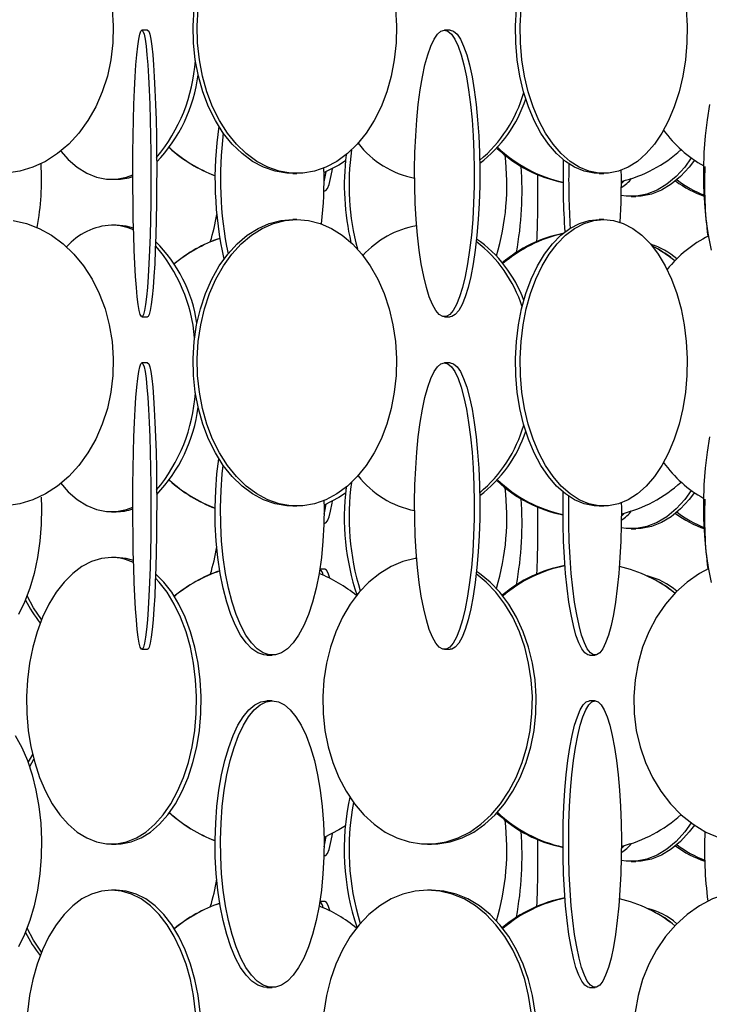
# Model space of a CAD drawing. Header units: millimetres. Extents: x 495 to 2657, y 518 to 2595.
# Tile 11 of 96: x 680 to 741, y 1832 to 1917. Entities that reach past the tile are written whole.
import ezdxf

# ---------------------------------------------------------------- set-up
doc = ezdxf.new("R2010")
doc.units = ezdxf.units.MM

msp = doc.modelspace()

# ---------------------------------------------------------------- linework, layer by layer
at = {"color": 7, "linetype": 'Continuous', "lineweight": 25}
for p, q in [((691.623, 1916.548), (691.124, 1916.548)), ((717.98, 1916.548), (717.491, 1916.548)), ((688.478, 1903.548), (688.88, 1903.548)), ((704.267, 1904.048), (704.627, 1904.048)), ((730.964, 1904.048), (731.37, 1904.048)), ((732.911, 1903.165), (733.18, 1903.432)), ((706.988, 1902.548), (707.072, 1902.548)), ((733.775, 1902.048), (734.17, 1902.048)), ((704.627, 1900.048), (704.267, 1900.048)), ((731.37, 1900.048), (730.964, 1900.048)), ((688.88, 1899.548), (688.478, 1899.548)), ((691.124, 1891.548), (691.623, 1891.548)), ((717.491, 1891.548), (717.98, 1891.548)), ((691.623, 1887.548), (691.124, 1887.548)), ((717.98, 1887.548), (717.491, 1887.548)), ((704.267, 1875.048), (704.627, 1875.048)), ((730.964, 1875.048), (731.37, 1875.048)), ((688.478, 1874.548), (688.88, 1874.548)), ((732.911, 1874.165), (733.18, 1874.432)), ((706.988, 1873.548), (707.072, 1873.548)), ((733.775, 1873.048), (734.17, 1873.048)), ((688.88, 1870.548), (688.478, 1870.548)), ((707.072, 1869.548), (706.625, 1869.548)), ((691.124, 1862.548), (691.623, 1862.548)), ((717.491, 1862.548), (717.98, 1862.548)), ((702.02, 1862.048), (702.487, 1862.048)), ((730.124, 1862.048), (730.616, 1862.048)), ((702.487, 1858.048), (702.02, 1858.048)), ((730.616, 1858.048), (730.124, 1858.048)), ((681.199, 1852.68), (681.607, 1853.357)), ((688.478, 1845.548), (688.88, 1845.548)), ((716.02, 1845.548), (716.361, 1845.548)), ((732.911, 1845.165), (733.18, 1845.432)), ((706.988, 1844.548), (707.072, 1844.548)), ((733.775, 1844.048), (734.17, 1844.048)), ((688.88, 1841.548), (688.478, 1841.548)), ((716.361, 1841.548), (716.02, 1841.548)), ((707.072, 1840.548), (706.625, 1840.548)), ((702.02, 1833.048), (702.487, 1833.048)), ((730.124, 1833.048), (730.616, 1833.048))]:
    msp.add_line(p, q, dxfattribs=at)
at = {"color": 7, "linetype": 'Continuous', "lineweight": 25, "flags": 128}
for points in [[(704.267, 1904.048), (703.753, 1904.07), (702.731, 1904.245), (701.732, 1904.593), (700.767, 1905.109), (699.852, 1905.785), (698.999, 1906.613), (698.22, 1907.58), (697.526, 1908.672), (696.926, 1909.876), (696.43, 1911.173), (696.043, 1912.545), (695.772, 1913.974), (695.62, 1915.438), (695.59, 1916.919), (695.681, 1918.394), (695.893, 1919.843), (696.223, 1921.246), (696.665, 1922.583), (697.214, 1923.836), (697.862, 1924.986), (698.6, 1926.017), (699.315, 1926.815)], [(730.964, 1904.048), (730.533, 1904.07), (729.676, 1904.245), (728.838, 1904.593), (728.03, 1905.109), (727.263, 1905.785), (726.547, 1906.613), (725.894, 1907.58), (725.312, 1908.672), (724.809, 1909.876), (724.393, 1911.173), (724.069, 1912.545), (723.841, 1913.974), (723.714, 1915.438), (723.688, 1916.919), (723.765, 1918.394), (723.943, 1919.843), (724.219, 1921.246), (724.59, 1922.583), (725.05, 1923.836), (725.594, 1924.986), (725.907, 1925.539)], [(688.526, 1918.394), (688.63, 1916.919), (688.595, 1915.438), (688.422, 1913.974), (688.113, 1912.545), (687.672, 1911.173), (687.106, 1909.876), (686.422, 1908.672), (685.631, 1907.58), (684.742, 1906.613), (683.77, 1905.785), (682.726, 1905.109), (681.627, 1904.593), (680.487, 1904.245), (679.323, 1904.07)], [(713.212, 1918.394), (713.304, 1916.919), (713.273, 1915.438), (713.121, 1913.974), (712.85, 1912.545), (712.464, 1911.173), (711.967, 1909.876), (711.367, 1908.672), (710.673, 1907.58), (709.894, 1906.613), (709.041, 1905.785), (708.126, 1905.109), (707.162, 1904.593), (706.162, 1904.245), (705.141, 1904.07), (704.112, 1904.07), (703.091, 1904.245), (702.091, 1904.593), (701.127, 1905.109), (700.212, 1905.785), (699.359, 1906.613), (698.58, 1907.58), (697.886, 1908.672), (697.286, 1909.876), (696.79, 1911.173), (696.403, 1912.545), (696.132, 1913.974), (695.98, 1915.438), (695.95, 1916.919), (696.041, 1918.394)], [(738.569, 1918.394), (738.646, 1916.919), (738.62, 1915.438), (738.493, 1913.974), (738.266, 1912.545), (737.942, 1911.173), (737.525, 1909.876), (737.023, 1908.672), (736.44, 1907.58), (735.787, 1906.613), (735.072, 1905.785), (734.305, 1905.109), (733.496, 1904.593), (732.658, 1904.245), (731.802, 1904.07), (730.939, 1904.07), (730.083, 1904.245), (729.245, 1904.593), (728.436, 1905.109), (727.669, 1905.785), (726.954, 1906.613), (726.301, 1907.58), (725.718, 1908.672), (725.216, 1909.876), (724.799, 1911.173), (724.475, 1912.545), (724.248, 1913.974), (724.121, 1915.438), (724.095, 1916.919), (724.172, 1918.394)], [(691.124, 1916.548), (691.217, 1916.461), (691.309, 1916.199), (691.399, 1915.766), (691.484, 1915.169), (691.565, 1914.416), (691.639, 1913.517), (691.706, 1912.486), (691.765, 1911.336), (691.815, 1910.083), (691.855, 1908.746), (691.885, 1907.343), (691.905, 1905.894), (691.913, 1904.419), (691.91, 1902.938), (691.896, 1901.474), (691.872, 1900.045), (691.837, 1898.673), (691.791, 1897.376), (691.737, 1896.172), (691.674, 1895.08), (691.603, 1894.113), (691.525, 1893.285), (691.442, 1892.609), (691.354, 1892.093), (691.263, 1891.745), (691.17, 1891.57), (691.077, 1891.57), (690.984, 1891.745), (690.893, 1892.093), (690.805, 1892.609), (690.722, 1893.285), (690.644, 1894.113), (690.573, 1895.08), (690.51, 1896.172), (690.456, 1897.376), (690.411, 1898.673), (690.375, 1900.045), (690.351, 1901.474), (690.337, 1902.938), (690.334, 1904.419), (690.342, 1905.894), (690.362, 1907.343), (690.392, 1908.746), (690.432, 1910.083), (690.482, 1911.336), (690.541, 1912.486), (690.608, 1913.517), (690.682, 1914.416), (690.763, 1915.169), (690.849, 1915.766), (690.938, 1916.199), (691.03, 1916.461), (691.124, 1916.548)], [(691.623, 1916.548), (691.716, 1916.461), (691.808, 1916.199), (691.898, 1915.766), (691.983, 1915.169), (692.064, 1914.416), (692.138, 1913.517), (692.205, 1912.486), (692.264, 1911.336), (692.314, 1910.083), (692.354, 1908.746), (692.384, 1907.343), (692.404, 1905.894), (692.412, 1904.419), (692.409, 1902.938), (692.395, 1901.474), (692.371, 1900.045), (692.336, 1898.673), (692.29, 1897.376), (692.236, 1896.172), (692.173, 1895.08), (692.102, 1894.113), (692.024, 1893.285), (691.941, 1892.609), (691.853, 1892.093), (691.762, 1891.745), (691.669, 1891.57), (691.623, 1891.548)], [(717.491, 1916.548), (717.798, 1916.461), (718.101, 1916.199), (718.395, 1915.766), (718.677, 1915.169), (718.942, 1914.416), (719.186, 1913.517), (719.407, 1912.486), (719.601, 1911.336), (719.766, 1910.083), (719.898, 1908.746), (719.997, 1907.343), (720.06, 1905.894), (720.087, 1904.419), (720.078, 1902.938), (720.033, 1901.474), (719.952, 1900.045), (719.836, 1898.673), (719.687, 1897.376), (719.508, 1896.172), (719.3, 1895.08), (719.067, 1894.113), (718.812, 1893.285), (718.538, 1892.609), (718.249, 1892.093), (717.95, 1891.745), (717.645, 1891.57), (717.337, 1891.57), (717.031, 1891.745), (716.732, 1892.093), (716.443, 1892.609), (716.17, 1893.285), (715.914, 1894.113), (715.681, 1895.08), (715.473, 1896.172), (715.294, 1897.376), (715.145, 1898.673), (715.03, 1900.045), (714.949, 1901.474), (714.903, 1902.938), (714.894, 1904.419), (714.921, 1905.894), (714.985, 1907.343), (715.083, 1908.746), (715.216, 1910.083), (715.38, 1911.336), (715.574, 1912.486), (715.795, 1913.517), (716.039, 1914.416), (716.304, 1915.169), (716.586, 1915.766), (716.88, 1916.199), (717.183, 1916.461), (717.491, 1916.548)], [(717.98, 1916.548), (718.287, 1916.461), (718.59, 1916.199), (718.884, 1915.766), (719.166, 1915.169), (719.431, 1914.416), (719.676, 1913.517), (719.896, 1912.486), (720.09, 1911.336), (720.255, 1910.083), (720.387, 1908.746), (720.486, 1907.343), (720.549, 1905.894), (720.576, 1904.419), (720.567, 1902.938), (720.522, 1901.474), (720.441, 1900.045), (720.325, 1898.673), (720.176, 1897.376), (719.997, 1896.172), (719.789, 1895.08), (719.556, 1894.113), (719.301, 1893.285), (719.027, 1892.609), (718.738, 1892.093), (718.439, 1891.745), (718.134, 1891.57), (717.98, 1891.548)], [(740.758, 1897.376), (740.51, 1898.673), (740.316, 1900.045), (740.18, 1901.474), (740.104, 1902.938), (740.089, 1904.419), (740.134, 1905.894), (740.24, 1907.343), (740.406, 1908.746), (740.627, 1910.083)], [(684.06, 1906.011), (684.708, 1905.285), (685.489, 1904.609), (686.313, 1904.093), (687.166, 1903.745), (688.038, 1903.57), (688.917, 1903.57), (689.789, 1903.745), (690.334, 1903.947)], [(708.865, 1905.153), (708.28, 1904.785), (706.997, 1904.124)], [(739.009, 1905.403), (738.434, 1904.613), (737.68, 1903.785), (736.87, 1903.109), (736.018, 1902.593), (735.134, 1902.245), (734.23, 1902.07), (733.321, 1902.07), (732.898, 1902.13)], [(739.276, 1905.214), (738.829, 1904.613), (738.074, 1903.785), (737.265, 1903.109), (736.412, 1902.593), (735.528, 1902.245), (734.625, 1902.07), (734.17, 1902.048)], [(707.002, 1903.324), (707.071, 1903.609), (707.188, 1904.21)], [(707.072, 1902.548), (707.145, 1902.57), (707.29, 1902.745), (707.432, 1903.093), (707.568, 1903.609), (707.698, 1904.285), (707.729, 1904.478)], [(679.907, 1899.961), (681.061, 1899.699), (682.183, 1899.266), (683.256, 1898.669), (684.266, 1897.916), (685.198, 1897.017), (686.039, 1895.986), (686.778, 1894.836), (687.404, 1893.583), (687.909, 1892.246), (688.284, 1890.843), (688.526, 1889.394), (688.63, 1887.919), (688.595, 1886.438), (688.422, 1884.974), (688.113, 1883.545), (687.672, 1882.173), (687.106, 1880.876), (686.422, 1879.672), (685.631, 1878.58), (684.742, 1877.613), (683.77, 1876.785), (682.726, 1876.109), (681.627, 1875.593), (680.487, 1875.245), (679.323, 1875.07)], [(704.267, 1875.048), (703.753, 1875.07), (702.731, 1875.245), (701.732, 1875.593), (700.767, 1876.109), (699.852, 1876.785), (698.999, 1877.613), (698.22, 1878.58), (697.526, 1879.672), (696.926, 1880.876), (696.43, 1882.173), (696.043, 1883.545), (695.772, 1884.974), (695.62, 1886.438), (695.59, 1887.919), (695.681, 1889.394), (695.893, 1890.843), (696.223, 1892.246), (696.665, 1893.583), (697.214, 1894.836), (697.862, 1895.986), (698.6, 1897.017), (699.417, 1897.916), (700.303, 1898.669), (701.244, 1899.266), (702.228, 1899.699), (703.24, 1899.961), (704.267, 1900.048), (704.267, 1900.048)], [(704.627, 1900.048), (705.653, 1899.961), (706.666, 1899.699), (707.649, 1899.266), (708.591, 1898.669), (709.476, 1897.916), (710.294, 1897.017), (711.032, 1895.986), (711.68, 1894.836), (712.229, 1893.583), (712.671, 1892.246), (713, 1890.843), (713.212, 1889.394), (713.304, 1887.919), (713.273, 1886.438), (713.121, 1884.974), (712.85, 1883.545), (712.464, 1882.173), (711.967, 1880.876), (711.367, 1879.672), (710.673, 1878.58), (709.894, 1877.613), (709.041, 1876.785), (708.126, 1876.109), (707.162, 1875.593), (706.162, 1875.245), (705.141, 1875.07), (704.112, 1875.07), (703.091, 1875.245), (702.091, 1875.593), (701.127, 1876.109), (700.212, 1876.785), (699.359, 1877.613), (698.58, 1878.58), (697.886, 1879.672), (697.286, 1880.876), (696.79, 1882.173), (696.403, 1883.545), (696.132, 1884.974), (695.98, 1886.438), (695.95, 1887.919), (696.041, 1889.394), (696.253, 1890.843), (696.582, 1892.246), (697.025, 1893.583), (697.574, 1894.836), (698.222, 1895.986), (698.96, 1897.017), (699.777, 1897.916), (700.663, 1898.669), (701.604, 1899.266), (702.588, 1899.699), (703.6, 1899.961), (704.627, 1900.048)], [(730.964, 1875.048), (730.533, 1875.07), (729.676, 1875.245), (728.838, 1875.593), (728.03, 1876.109), (727.263, 1876.785), (726.547, 1877.613), (725.894, 1878.58), (725.312, 1879.672), (724.809, 1880.876), (724.393, 1882.173), (724.069, 1883.545), (723.841, 1884.974), (723.714, 1886.438), (723.688, 1887.919), (723.765, 1889.394), (723.943, 1890.843), (724.219, 1892.246), (724.59, 1893.583), (725.05, 1894.836), (725.594, 1895.986), (726.212, 1897.017), (726.898, 1897.916), (727.64, 1898.669), (728.43, 1899.266), (729.254, 1899.699), (730.103, 1899.961), (730.964, 1900.048), (730.964, 1900.048)], [(731.37, 1900.048), (732.231, 1899.961), (733.08, 1899.699), (733.905, 1899.266), (734.694, 1898.669), (735.437, 1897.916), (736.122, 1897.017), (736.741, 1895.986), (737.284, 1894.836), (737.745, 1893.583), (738.116, 1892.246), (738.392, 1890.843), (738.569, 1889.394), (738.646, 1887.919), (738.62, 1886.438), (738.493, 1884.974), (738.266, 1883.545), (737.942, 1882.173), (737.525, 1880.876), (737.023, 1879.672), (736.44, 1878.58), (735.787, 1877.613), (735.072, 1876.785), (734.305, 1876.109), (733.496, 1875.593), (732.658, 1875.245), (731.802, 1875.07), (730.939, 1875.07), (730.083, 1875.245), (729.245, 1875.593), (728.436, 1876.109), (727.669, 1876.785), (726.954, 1877.613), (726.301, 1878.58), (725.718, 1879.672), (725.216, 1880.876), (724.799, 1882.173), (724.475, 1883.545), (724.248, 1884.974), (724.121, 1886.438), (724.095, 1887.919), (724.172, 1889.394), (724.349, 1890.843), (724.625, 1892.246), (724.996, 1893.583), (725.457, 1894.836), (726, 1895.986), (726.619, 1897.017), (727.304, 1897.916), (728.047, 1898.669), (728.836, 1899.266), (729.661, 1899.699), (730.51, 1899.961), (731.37, 1900.048)], [(690.393, 1899.285), (689.757, 1899.461), (688.88, 1899.548)], [(691.124, 1887.548), (691.217, 1887.461), (691.309, 1887.199), (691.399, 1886.766), (691.484, 1886.169), (691.565, 1885.416), (691.639, 1884.517), (691.706, 1883.486), (691.765, 1882.336), (691.815, 1881.083), (691.855, 1879.746), (691.885, 1878.343), (691.905, 1876.894), (691.913, 1875.419), (691.91, 1873.938), (691.896, 1872.474), (691.872, 1871.045), (691.837, 1869.673), (691.791, 1868.376), (691.737, 1867.172), (691.674, 1866.08), (691.603, 1865.113), (691.525, 1864.285), (691.442, 1863.609), (691.354, 1863.093), (691.263, 1862.745), (691.17, 1862.57), (691.077, 1862.57), (690.984, 1862.745), (690.893, 1863.093), (690.805, 1863.609), (690.722, 1864.285), (690.644, 1865.113), (690.573, 1866.08), (690.51, 1867.172), (690.456, 1868.376), (690.411, 1869.673), (690.375, 1871.045), (690.351, 1872.474), (690.337, 1873.938), (690.334, 1875.419), (690.342, 1876.894), (690.362, 1878.343), (690.392, 1879.746), (690.432, 1881.083), (690.482, 1882.336), (690.541, 1883.486), (690.608, 1884.517), (690.682, 1885.416), (690.763, 1886.169), (690.849, 1886.766), (690.938, 1887.199), (691.03, 1887.461), (691.124, 1887.548)], [(691.623, 1887.548), (691.716, 1887.461), (691.808, 1887.199), (691.898, 1886.766), (691.983, 1886.169), (692.064, 1885.416), (692.138, 1884.517), (692.205, 1883.486), (692.264, 1882.336), (692.314, 1881.083), (692.354, 1879.746), (692.384, 1878.343), (692.404, 1876.894), (692.412, 1875.419), (692.409, 1873.938), (692.395, 1872.474), (692.371, 1871.045), (692.336, 1869.673), (692.29, 1868.376), (692.236, 1867.172), (692.173, 1866.08), (692.102, 1865.113), (692.024, 1864.285), (691.941, 1863.609), (691.853, 1863.093), (691.762, 1862.745), (691.669, 1862.57), (691.623, 1862.548)], [(717.491, 1887.548), (717.798, 1887.461), (718.101, 1887.199), (718.395, 1886.766), (718.677, 1886.169), (718.942, 1885.416), (719.186, 1884.517), (719.407, 1883.486), (719.601, 1882.336), (719.766, 1881.083), (719.898, 1879.746), (719.997, 1878.343), (720.06, 1876.894), (720.087, 1875.419), (720.078, 1873.938), (720.033, 1872.474), (719.952, 1871.045), (719.836, 1869.673), (719.687, 1868.376), (719.508, 1867.172), (719.3, 1866.08), (719.067, 1865.113), (718.812, 1864.285), (718.538, 1863.609), (718.249, 1863.093), (717.95, 1862.745), (717.645, 1862.57), (717.337, 1862.57), (717.031, 1862.745), (716.732, 1863.093), (716.443, 1863.609), (716.17, 1864.285), (715.914, 1865.113), (715.681, 1866.08), (715.473, 1867.172), (715.294, 1868.376), (715.145, 1869.673), (715.03, 1871.045), (714.949, 1872.474), (714.903, 1873.938), (714.894, 1875.419), (714.921, 1876.894), (714.985, 1878.343), (715.083, 1879.746), (715.216, 1881.083), (715.38, 1882.336), (715.574, 1883.486), (715.795, 1884.517), (716.039, 1885.416), (716.304, 1886.169), (716.586, 1886.766), (716.88, 1887.199), (717.183, 1887.461), (717.491, 1887.548)], [(717.98, 1887.548), (718.287, 1887.461), (718.59, 1887.199), (718.884, 1886.766), (719.166, 1886.169), (719.431, 1885.416), (719.676, 1884.517), (719.896, 1883.486), (720.09, 1882.336), (720.255, 1881.083), (720.387, 1879.746), (720.486, 1878.343), (720.549, 1876.894), (720.576, 1875.419), (720.567, 1873.938), (720.522, 1872.474), (720.441, 1871.045), (720.325, 1869.673), (720.176, 1868.376), (719.997, 1867.172), (719.789, 1866.08), (719.556, 1865.113), (719.301, 1864.285), (719.027, 1863.609), (718.738, 1863.093), (718.439, 1862.745), (718.134, 1862.57), (717.98, 1862.548)], [(740.758, 1868.376), (740.51, 1869.673), (740.316, 1871.045), (740.18, 1872.474), (740.104, 1873.938), (740.089, 1875.419), (740.134, 1876.894), (740.24, 1878.343), (740.406, 1879.746), (740.627, 1881.083)], [(702.02, 1862.048), (701.753, 1862.07), (701.222, 1862.245), (700.702, 1862.593), (700.2, 1863.109), (699.724, 1863.785), (699.28, 1864.613), (698.875, 1865.58), (698.514, 1866.672), (698.202, 1867.876), (697.944, 1869.173), (697.743, 1870.545), (697.602, 1871.974), (697.523, 1873.438), (697.507, 1874.919), (697.554, 1876.394), (697.665, 1877.843), (697.825, 1879.17)], [(706.989, 1875.52), (707, 1874.919), (706.984, 1873.438), (706.905, 1871.974), (706.764, 1870.545), (706.563, 1869.173), (706.305, 1867.876), (705.993, 1866.672), (705.632, 1865.58), (705.227, 1864.613), (704.783, 1863.785), (704.307, 1863.109), (703.806, 1862.593), (703.285, 1862.245), (702.754, 1862.07), (702.219, 1862.07), (701.688, 1862.245), (701.168, 1862.593), (700.666, 1863.109), (700.19, 1863.785), (699.747, 1864.613), (699.341, 1865.58), (698.98, 1866.672), (698.668, 1867.876), (698.41, 1869.173), (698.209, 1870.545), (698.068, 1871.974), (697.989, 1873.438), (697.973, 1874.919), (698.021, 1876.394), (698.131, 1877.843), (698.214, 1878.589)], [(684.026, 1877.054), (684.708, 1876.285), (685.489, 1875.609), (686.313, 1875.093), (687.166, 1874.745), (688.038, 1874.57), (688.917, 1874.57), (689.789, 1874.745), (690.334, 1874.947)], [(682.341, 1875.821), (682.372, 1874.919), (682.349, 1873.438), (682.234, 1871.974), (682.028, 1870.545), (681.735, 1869.173), (681.359, 1867.876), (680.904, 1866.672), (680.378, 1865.58)], [(708.865, 1876.153), (708.28, 1875.785), (706.997, 1875.124)], [(730.124, 1862.048), (729.988, 1862.07), (729.718, 1862.245), (729.453, 1862.593), (729.198, 1863.109), (728.956, 1863.785), (728.73, 1864.613), (728.524, 1865.58), (728.34, 1866.672), (728.182, 1867.876), (728.05, 1869.173), (727.948, 1870.545), (727.876, 1871.974), (727.836, 1873.438), (727.828, 1874.919), (727.849, 1876.251)], [(732.908, 1875.33), (732.911, 1874.919), (732.903, 1873.438), (732.863, 1871.974), (732.791, 1870.545), (732.689, 1869.173), (732.558, 1867.876), (732.399, 1866.672), (732.215, 1865.58), (732.009, 1864.613), (731.784, 1863.785), (731.541, 1863.109), (731.286, 1862.593), (731.022, 1862.245), (730.752, 1862.07), (730.479, 1862.07), (730.209, 1862.245), (729.945, 1862.593), (729.69, 1863.109), (729.447, 1863.785), (729.222, 1864.613), (729.016, 1865.58), (728.832, 1866.672), (728.673, 1867.876), (728.542, 1869.173), (728.44, 1870.545), (728.368, 1871.974), (728.328, 1873.438), (728.32, 1874.919), (728.332, 1875.894)], [(739.009, 1876.403), (738.434, 1875.613), (737.68, 1874.785), (736.87, 1874.109), (736.018, 1873.593), (735.134, 1873.245), (734.23, 1873.07), (733.321, 1873.07), (732.898, 1873.13)], [(739.276, 1876.214), (738.829, 1875.613), (738.074, 1874.785), (737.265, 1874.109), (736.412, 1873.593), (735.528, 1873.245), (734.625, 1873.07), (734.17, 1873.048)], [(707.002, 1874.324), (707.071, 1874.609), (707.188, 1875.21)], [(707.072, 1873.548), (707.145, 1873.57), (707.29, 1873.745), (707.432, 1874.093), (707.568, 1874.609), (707.698, 1875.285), (707.729, 1875.478)], [(688.478, 1870.548), (687.601, 1870.461), (686.736, 1870.199), (685.896, 1869.766), (685.093, 1869.169), (684.336, 1868.416), (683.638, 1867.517), (683.008, 1866.486), (682.455, 1865.336), (681.986, 1864.083), (681.608, 1862.746), (681.327, 1861.343), (681.146, 1859.894), (681.068, 1858.419), (681.094, 1856.938), (681.224, 1855.474), (681.455, 1854.045), (681.785, 1852.673), (682.209, 1851.376), (682.721, 1850.172), (683.314, 1849.08), (683.98, 1848.113), (684.708, 1847.285), (685.489, 1846.609), (686.313, 1846.093), (687.166, 1845.745), (688.038, 1845.57), (688.917, 1845.57), (689.789, 1845.745), (690.643, 1846.093), (691.466, 1846.609), (692.247, 1847.285), (692.976, 1848.113), (693.641, 1849.08), (694.234, 1850.172), (694.746, 1851.376), (695.17, 1852.673), (695.5, 1854.045), (695.731, 1855.474), (695.861, 1856.938), (695.887, 1858.419), (695.809, 1859.894), (695.628, 1861.343), (695.347, 1862.746), (694.969, 1864.083), (694.5, 1865.336), (693.947, 1866.486), (693.317, 1867.517), (692.619, 1868.416), (692.305, 1868.753)], [(690.393, 1870.285), (689.757, 1870.461), (688.88, 1870.548)], [(715.072, 1870.481), (714.939, 1870.461), (713.874, 1870.199), (712.838, 1869.766), (711.848, 1869.169), (710.916, 1868.416), (710.055, 1867.517), (709.279, 1866.486), (708.597, 1865.336), (708.019, 1864.083), (707.553, 1862.746), (707.207, 1861.343), (706.984, 1859.894), (706.888, 1858.419), (706.92, 1856.938), (707.08, 1855.474), (707.365, 1854.045), (707.772, 1852.673), (708.294, 1851.376), (708.925, 1850.172), (709.656, 1849.08), (710.476, 1848.113), (711.374, 1847.285), (712.337, 1846.609), (713.351, 1846.093), (714.404, 1845.745), (715.478, 1845.57), (716.561, 1845.57), (717.636, 1845.745), (718.688, 1846.093), (719.702, 1846.609), (720.665, 1847.285), (721.563, 1848.113), (722.383, 1849.08), (723.114, 1850.172), (723.745, 1851.376), (724.268, 1852.673), (724.674, 1854.045), (724.96, 1855.474), (725.119, 1856.938), (725.152, 1858.419), (725.055, 1859.894), (724.832, 1861.343), (724.486, 1862.746), (724.02, 1864.083), (723.442, 1865.336), (722.76, 1866.486), (721.984, 1867.517), (721.123, 1868.416), (720.266, 1869.116)], [(688.88, 1845.548), (689.319, 1845.57), (690.191, 1845.745), (691.045, 1846.093), (691.868, 1846.609), (692.65, 1847.285), (693.378, 1848.113), (694.044, 1849.08), (694.636, 1850.172), (695.148, 1851.376), (695.572, 1852.673), (695.903, 1854.045), (696.134, 1855.474), (696.264, 1856.938), (696.29, 1858.419), (696.212, 1859.894), (696.031, 1861.343), (695.75, 1862.746), (695.372, 1864.083), (694.903, 1865.336), (694.35, 1866.486), (693.719, 1867.517), (693.021, 1868.416), (692.318, 1869.123)], [(707.51, 1868.731), (707.501, 1868.766), (707.361, 1869.199), (707.218, 1869.461), (707.072, 1869.548)], [(716.361, 1845.548), (716.902, 1845.57), (717.977, 1845.745), (719.029, 1846.093), (720.044, 1846.609), (721.007, 1847.285), (721.905, 1848.113), (722.724, 1849.08), (723.455, 1850.172), (724.086, 1851.376), (724.609, 1852.673), (725.016, 1854.045), (725.301, 1855.474), (725.461, 1856.938), (725.493, 1858.419), (725.397, 1859.894), (725.174, 1861.343), (724.827, 1862.746), (724.362, 1864.083), (723.784, 1865.336), (723.102, 1866.486), (722.325, 1867.517), (721.465, 1868.416), (720.533, 1869.169), (720.29, 1869.333)], [(740.521, 1869.607), (739.721, 1869.169), (738.645, 1868.416), (737.651, 1867.517), (736.755, 1866.486), (735.967, 1865.336), (735.3, 1864.083), (734.762, 1862.746), (734.362, 1861.343), (734.105, 1859.894), (733.994, 1858.419), (734.031, 1856.938), (734.215, 1855.474), (734.545, 1854.045), (735.014, 1852.673), (735.618, 1851.376), (736.346, 1850.172), (737.19, 1849.08), (738.137, 1848.113), (739.173, 1847.285), (740.285, 1846.609), (741.457, 1846.093)], [(682.37, 1865.133), (681.683, 1866.172), (681.126, 1867.222)], [(702.02, 1833.048), (701.753, 1833.07), (701.222, 1833.245), (700.702, 1833.593), (700.2, 1834.109), (699.724, 1834.785), (699.28, 1835.613), (698.875, 1836.58), (698.514, 1837.672), (698.202, 1838.876), (697.944, 1840.173), (697.743, 1841.545), (697.602, 1842.974), (697.523, 1844.438), (697.507, 1845.919), (697.554, 1847.394), (697.665, 1848.843), (697.836, 1850.246), (698.066, 1851.583), (698.352, 1852.836), (698.689, 1853.986), (699.073, 1855.017), (699.498, 1855.916), (699.959, 1856.669), (700.448, 1857.266), (700.96, 1857.699), (701.486, 1857.961), (702.02, 1858.048), (702.02, 1858.048)], [(702.487, 1858.048), (703.021, 1857.961), (703.547, 1857.699), (704.059, 1857.266), (704.549, 1856.669), (705.009, 1855.916), (705.435, 1855.017), (705.818, 1853.986), (706.156, 1852.836), (706.441, 1851.583), (706.671, 1850.246), (706.843, 1848.843), (706.953, 1847.394), (707, 1845.919), (706.984, 1844.438), (706.905, 1842.974), (706.764, 1841.545), (706.563, 1840.173), (706.305, 1838.876), (705.993, 1837.672), (705.632, 1836.58), (705.227, 1835.613), (704.783, 1834.785), (704.307, 1834.109), (703.806, 1833.593), (703.285, 1833.245), (702.754, 1833.07), (702.219, 1833.07), (701.688, 1833.245), (701.168, 1833.593), (700.666, 1834.109), (700.19, 1834.785), (699.747, 1835.613), (699.341, 1836.58), (698.98, 1837.672), (698.668, 1838.876), (698.41, 1840.173), (698.209, 1841.545), (698.068, 1842.974), (697.989, 1844.438), (697.973, 1845.919), (698.021, 1847.394), (698.131, 1848.843), (698.302, 1850.246), (698.532, 1851.583), (698.818, 1852.836), (699.155, 1853.986), (699.539, 1855.017), (699.964, 1855.916), (700.425, 1856.669), (700.914, 1857.266), (701.426, 1857.699), (701.953, 1857.961), (702.487, 1858.048)], [(730.124, 1833.048), (729.988, 1833.07), (729.718, 1833.245), (729.453, 1833.593), (729.198, 1834.109), (728.956, 1834.785), (728.73, 1835.613), (728.524, 1836.58), (728.34, 1837.672), (728.182, 1838.876), (728.05, 1840.173), (727.948, 1841.545), (727.876, 1842.974), (727.836, 1844.438), (727.828, 1845.919), (727.852, 1847.394), (727.908, 1848.843), (727.996, 1850.246), (728.113, 1851.583), (728.258, 1852.836), (728.429, 1853.986), (728.625, 1855.017), (728.841, 1855.916), (729.075, 1856.669), (729.324, 1857.266), (729.585, 1857.699), (729.852, 1857.961), (730.124, 1858.048), (730.124, 1858.048)], [(730.616, 1858.048), (730.887, 1857.961), (731.155, 1857.699), (731.415, 1857.266), (731.664, 1856.669), (731.899, 1855.916), (732.115, 1855.017), (732.31, 1853.986), (732.482, 1852.836), (732.627, 1851.583), (732.744, 1850.246), (732.831, 1848.843), (732.887, 1847.394), (732.911, 1845.919), (732.903, 1844.438), (732.863, 1842.974), (732.791, 1841.545), (732.689, 1840.173), (732.558, 1838.876), (732.399, 1837.672), (732.215, 1836.58), (732.009, 1835.613), (731.784, 1834.785), (731.541, 1834.109), (731.286, 1833.593), (731.022, 1833.245), (730.752, 1833.07), (730.479, 1833.07), (730.209, 1833.245), (729.945, 1833.593), (729.69, 1834.109), (729.447, 1834.785), (729.222, 1835.613), (729.016, 1836.58), (728.832, 1837.672), (728.673, 1838.876), (728.542, 1840.173), (728.44, 1841.545), (728.368, 1842.974), (728.328, 1844.438), (728.32, 1845.919), (728.344, 1847.394), (728.4, 1848.843), (728.487, 1850.246), (728.604, 1851.583), (728.749, 1852.836), (728.921, 1853.986), (729.116, 1855.017), (729.332, 1855.916), (729.567, 1856.669), (729.816, 1857.266), (730.076, 1857.699), (730.344, 1857.961), (730.616, 1858.048)], [(680.09, 1855.017), (680.65, 1853.986), (681.141, 1852.836), (681.557, 1851.583), (681.892, 1850.246), (682.142, 1848.843), (682.303, 1847.394), (682.372, 1845.919), (682.349, 1844.438), (682.234, 1842.974), (682.028, 1841.545), (681.735, 1840.173), (681.359, 1838.876), (680.904, 1837.672), (680.378, 1836.58)], [(681.334, 1852.294), (681.356, 1852.336), (681.706, 1852.964)], [(708.865, 1847.153), (708.28, 1846.785), (706.997, 1846.124)], [(739.009, 1847.403), (738.434, 1846.613), (737.68, 1845.785), (736.87, 1845.109), (736.018, 1844.593), (735.134, 1844.245), (734.23, 1844.07), (733.321, 1844.07), (732.898, 1844.13)], [(739.276, 1847.214), (738.829, 1846.613), (738.074, 1845.785), (737.265, 1845.109), (736.412, 1844.593), (735.528, 1844.245), (734.625, 1844.07), (734.17, 1844.048)], [(707.002, 1845.324), (707.071, 1845.609), (707.188, 1846.21)], [(707.072, 1844.548), (707.145, 1844.57), (707.29, 1844.745), (707.432, 1845.093), (707.568, 1845.609), (707.698, 1846.285), (707.729, 1846.478)], [(688.478, 1841.548), (687.601, 1841.461), (686.736, 1841.199), (685.896, 1840.766), (685.093, 1840.169), (684.336, 1839.416), (683.638, 1838.517), (683.008, 1837.486), (682.455, 1836.336), (681.986, 1835.083), (681.608, 1833.746), (681.327, 1832.343), (681.146, 1830.894)], [(695.809, 1830.894), (695.628, 1832.343), (695.347, 1833.746), (694.969, 1835.083), (694.5, 1836.336), (693.947, 1837.486), (693.317, 1838.517), (692.619, 1839.416), (691.863, 1840.169), (691.059, 1840.766), (690.219, 1841.199), (689.354, 1841.461), (688.478, 1841.548)], [(696.212, 1830.894), (696.031, 1832.343), (695.75, 1833.746), (695.372, 1835.083), (694.903, 1836.336), (694.35, 1837.486), (693.719, 1838.517), (693.021, 1839.416), (692.265, 1840.169), (691.461, 1840.766), (690.621, 1841.199), (689.757, 1841.461), (688.88, 1841.548)], [(716.02, 1841.548), (714.939, 1841.461), (713.874, 1841.199), (712.838, 1840.766), (711.848, 1840.169), (710.916, 1839.416), (710.055, 1838.517), (709.279, 1837.486), (708.597, 1836.336), (708.019, 1835.083), (707.553, 1833.746), (707.207, 1832.343), (706.984, 1830.894)], [(725.055, 1830.894), (724.832, 1832.343), (724.486, 1833.746), (724.02, 1835.083), (723.442, 1836.336), (722.76, 1837.486), (721.984, 1838.517), (721.123, 1839.416), (720.191, 1840.169), (719.201, 1840.766), (718.165, 1841.199), (717.1, 1841.461), (716.02, 1841.548)], [(725.397, 1830.894), (725.174, 1832.343), (724.827, 1833.746), (724.362, 1835.083), (723.784, 1836.336), (723.102, 1837.486), (722.325, 1838.517), (721.465, 1839.416), (720.533, 1840.169), (719.542, 1840.766), (718.507, 1841.199), (717.441, 1841.461), (716.361, 1841.548)], [(744.537, 1841.548), (743.29, 1841.461), (742.06, 1841.199), (740.864, 1840.766), (739.721, 1840.169), (738.645, 1839.416), (737.651, 1838.517), (736.755, 1837.486), (735.967, 1836.336), (735.3, 1835.083), (734.762, 1833.746), (734.362, 1832.343), (734.105, 1830.894)], [(707.51, 1839.731), (707.501, 1839.766), (707.361, 1840.199), (707.218, 1840.461), (707.072, 1840.548)], [(682.37, 1836.133), (681.683, 1837.172), (681.126, 1838.222)]]:
    msp.add_lwpolyline(points, dxfattribs=at)
at = {"color": 7, "linetype": 'Continuous', "lineweight": 25}
for centre, radius, start, end in [((681.053, 1914.88), 14.761, 320.28794, 356.23972), ((682.849, 1914.247), 13.262, 316.13112, 353.14145), ((712.731, 1914.515), 12.167, 310.08683, 343.73169), ((713.659, 1914.114), 11.474, 307.03724, 342.00342), ((729.38, 1903.582), 31.887, 171.72864, 192.67409), ((730.422, 1903.582), 32.457, 172.90798, 191.60456), ((745.445, 1914.253), 10.939, 215.93931, 240.71002), ((701.91, 1915.527), 12.48, 227.72414, 249.33527), ((701.937, 1915.527), 12.48, 227.62723, 249.20743), ((731.052, 1903.06), 21.872, 172.00904, 194.80524), ((716.51, 1911.774), 8.289, 217.83279, 258.75731), ((730.179, 1914.868), 11.832, 226.88017, 258.53808), ((730.324, 1914.877), 11.842, 226.12459, 257.82975), ((730.142, 1914.86), 11.824, 283.54764, 312.41355), ((730.769, 1903.054), 22.005, 173.13187, 193.15831), ((701.521, 1903.037), 21.411, 343.23171, 6.99075), ((792.973, 1903.542), 65.147, 178.49681, 184.03717), ((659.399, 1903.535), 22.978, 349.51337, 3.34351), ((673.294, 1903.544), 33.709, 353.38096, 1.65915), ((694.734, 1902.527), 29.522, 349.5452, 4.16564), ((793.681, 1903.537), 65.363, 178.81043, 183.73162), ((666.777, 1903.541), 66.136, 356.75928, 0.68364), ((775.337, 1903.042), 35.177, 177.36993, 187.30401), ((688.867, 1908.105), 4.557, 270.1723, 288.78575), ((642.205, 1902.055), 83.435, 357.2954, 1.30074), ((731, 1905.869), 3.597, 302.03623, 321.24137), ((743.414, 1911.237), 9.738, 233.62134, 250.56829), ((743.758, 1911.364), 9.883, 232.68175, 248.72663), ((681.674, 1902.909), 16.151, 342.60013, 351.37958), ((688.745, 1893.985), 5.57, 92.75149, 138.74677), ((688.442, 1894.852), 4.697, 65.38701, 89.55994), ((716.372, 1891.6), 7.987, 99.36077, 138.48263), ((701.909, 1886.571), 12.478, 108.70696, 129.66651), ((701.936, 1886.571), 12.478, 108.82699, 129.76866), ((714.016, 1889.256), 11.035, 19.67645, 55.3472), ((730.155, 1887.282), 11.775, 101.43498, 130.31685), ((730.3, 1887.273), 11.784, 102.38015, 130.84304), ((745.273, 1889.047), 10.676, 116.43206, 141.6354), ((681.629, 1888.474), 14.145, 5.06821, 40.99643), ((683.41, 1889.156), 12.639, 8.26278, 45.18903), ((713.118, 1888.839), 11.712, 17.8756, 52.38409), ((733.729, 1892.032), 6.09, 48.75536, 73.28762), ((730.083, 1887.156), 11.923, 51.09464, 62.47178), ((733.055, 1891.635), 6.573, 48.88772, 63.95018), ((681.053, 1885.88), 14.761, 320.28794, 356.23972), ((682.849, 1885.247), 13.262, 316.13112, 353.14145), ((712.731, 1885.515), 12.167, 310.08683, 343.73169), ((713.659, 1885.114), 11.474, 307.03724, 342.00342), ((745.445, 1885.253), 10.939, 215.93931, 240.71002), ((716.51, 1882.774), 8.289, 217.83279, 258.75731), ((701.91, 1886.527), 12.48, 227.72414, 249.33527), ((701.937, 1886.527), 12.48, 227.62723, 249.20743), ((729.94, 1874.036), 21.185, 172.81719, 198.67579), ((730.807, 1874.068), 21.628, 171.93931, 197.30138), ((730.179, 1885.868), 11.832, 226.88017, 258.53808), ((730.324, 1885.877), 11.842, 226.12459, 257.82975), ((730.142, 1885.86), 11.824, 283.54764, 312.41355), ((701.521, 1874.037), 21.411, 343.23171, 6.99075), ((694.734, 1873.527), 29.522, 349.5452, 4.16564), ((642.205, 1873.055), 83.435, 357.2954, 1.30074), ((775.337, 1874.042), 35.177, 177.36993, 187.30401), ((688.867, 1879.105), 4.557, 270.1723, 288.78575), ((731, 1876.869), 3.597, 302.03623, 321.24137), ((743.414, 1882.237), 9.738, 233.62134, 250.56829), ((743.758, 1882.364), 9.883, 232.68175, 248.72663), ((681.674, 1873.909), 16.151, 342.60013, 351.37958), ((688.442, 1865.852), 4.697, 65.38701, 89.55994), ((730.153, 1858.286), 11.77, 100.56258, 130.32017), ((730.296, 1858.279), 11.778, 101.25809, 130.84754), ((701.909, 1857.571), 12.478, 108.70696, 129.66651), ((701.936, 1857.571), 12.478, 108.82699, 129.76866), ((701.928, 1857.57), 12.479, 50.72101, 68.20602), ((706.018, 1868.829), 0.933, 10.60677, 49.51585), ((730.157, 1858.271), 11.787, 51.02395, 77.35115), ((733.788, 1863.113), 5.991, 48.67252, 76.76511), ((733.055, 1862.635), 6.573, 48.88772, 63.95018), ((691.748, 1872.324), 12.091, 206.99106, 218.25947), ((730.13, 1845.073), 21.376, 167.62419, 198.60577), ((730.819, 1845.074), 21.642, 169.03208, 197.30698), ((730.324, 1856.877), 11.842, 226.12459, 257.82975), ((701.91, 1857.527), 12.48, 227.72414, 249.33527), ((701.937, 1857.527), 12.48, 227.62723, 249.20743), ((701.521, 1845.037), 21.411, 343.23171, 6.99075), ((730.179, 1856.868), 11.832, 226.88017, 258.53808), ((730.142, 1856.86), 11.824, 283.54764, 312.41355), ((694.734, 1844.527), 29.522, 349.5452, 4.16564), ((775.337, 1845.042), 35.177, 177.36993, 187.30401), ((642.205, 1844.055), 83.435, 357.2954, 1.30074), ((731, 1847.869), 3.597, 302.03623, 321.24137), ((743.414, 1853.237), 9.738, 233.62134, 250.56829), ((743.758, 1853.364), 9.883, 232.68175, 248.72663), ((681.674, 1844.909), 16.151, 342.60013, 351.37958), ((730.153, 1829.286), 11.77, 100.56258, 130.32017), ((730.296, 1829.279), 11.778, 101.25809, 130.84754), ((730.157, 1829.271), 11.787, 51.02395, 77.35115), ((701.909, 1828.571), 12.478, 108.70696, 129.66651), ((701.936, 1828.571), 12.478, 108.82699, 129.76866), ((701.928, 1828.57), 12.479, 50.72101, 68.20602), ((706.018, 1839.829), 0.933, 10.60677, 49.51585), ((733.788, 1834.113), 5.991, 48.67252, 76.76511), ((733.055, 1833.635), 6.573, 48.88772, 63.95018), ((691.748, 1843.324), 12.091, 206.99106, 218.25947)]:
    msp.add_arc(centre, radius, start, end, dxfattribs=at)

doc.saveas('drawing.dxf')
